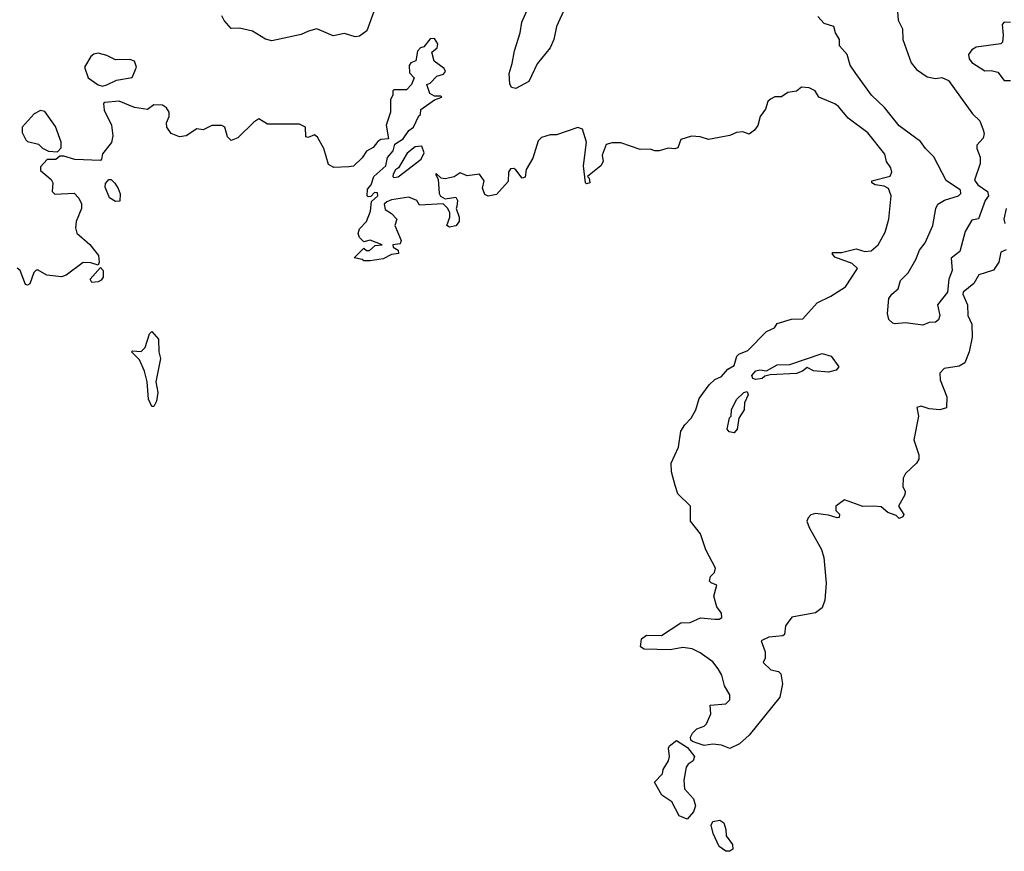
# Model space of a CAD drawing. Extents: x 2293830 to 2387798, y 66850 to 233222.
# Tile 69 of 192: x 2330188 to 2334786, y 171702 to 175587. Entities that reach past the tile are written whole.
import ezdxf

# ---------------------------------------------------------------- set-up
doc = ezdxf.new("R2010")
doc.units = 0

msp = doc.modelspace()

# ---------------------------------------------------------------- linework, layer by layer
at = {"layer": '0CON05XD'}
for points in [[(2332735.5, 175644.5), (2332694.3, 175555), (2332682, 175495), (2332666, 175455), (2332605, 175381.2), (2332565, 175298), (2332505, 175265.8), (2332485, 175270), (2332476.8, 175286.8), (2332473.6, 175335), (2332487.8, 175382.2), (2332498.3, 175441.7), (2332525.5, 175525), (2332532.5, 175575), (2332571.1, 175658.9)], [(2331842.5, 175625), (2331808.6, 175535), (2331775, 175509.4), (2331755, 175506.9), (2331705, 175521.9), (2331651.7, 175511.7), (2331575, 175544), (2331536.9, 175533.1), (2331502.7, 175517.3), (2331365, 175488), (2331335.8, 175495.8), (2331275, 175534), (2331215, 175546.9), (2331175, 175545.5), (2331143.1, 175583.1), (2331132.5, 175605)], [(2334286.9, 175625), (2334291.1, 175585), (2334310, 175545), (2334312, 175495), (2334351.2, 175385), (2334376.7, 175355), (2334425, 175320), (2334465, 175312.5), (2334495, 175317.5), (2334525, 175302.5), (2334637.1, 175147.1), (2334671.2, 175115), (2334687.5, 175072.5), (2334692.5, 175055), (2334687, 175033), (2334658.3, 175001.7), (2334657.5, 174985), (2334673.3, 174945), (2334673.3, 174915), (2334647, 174837), (2334662.5, 174815), (2334707.5, 174785), (2334712, 174765), (2334697.2, 174742.8), (2334665, 174657.5), (2334635, 174650), (2334602.9, 174597.1), (2334578.6, 174505), (2334537.3, 174472.7), (2334542.7, 174415), (2334526.5, 174375), (2334521.2, 174315), (2334474, 174255), (2334485.7, 174205), (2334478, 174185), (2334465, 174174), (2334435, 174172), (2334405, 174160.6), (2334325, 174171.2), (2334277, 174167), (2334265, 174170), (2334247, 174187), (2334240, 174215), (2334246.7, 174285), (2334260, 174305), (2334290.5, 174329.5), (2334301.7, 174368.3), (2334336.7, 174405), (2334372.7, 174467.3), (2334389.7, 174510.3), (2334416.9, 174545), (2334452.5, 174625), (2334465.8, 174705), (2334476, 174725), (2334506.2, 174743.8), (2334572.5, 174765), (2334582.5, 174775), (2334580.7, 174790.7), (2334515, 174836.2), (2334457, 174947), (2334417.5, 174985), (2334395, 175018), (2334295, 175090.6), (2334227.2, 175177.2), (2334165.7, 175235), (2334091.9, 175335), (2334065.8, 175375), (2334052, 175425), (2334016.7, 175465), (2334016.7, 175495), (2333997.5, 175525), (2333990, 175555), (2333945, 175570), (2333915, 175602.5)], [(2334815, 175573.8), (2334785, 175576.2), (2334776.2, 175565), (2334781.2, 175515), (2334777.5, 175482.5), (2334770, 175475), (2334655, 175458.8), (2334635, 175446.2), (2334618.8, 175425), (2334621.2, 175405), (2334635, 175386.7), (2334695, 175347.5), (2334725, 175350), (2334755, 175342.5), (2334785, 175302.5), (2334815, 175302.5)], [(2333153.8, 174973.8), (2333133, 174983), (2333085, 174981.2), (2332995, 175012.5), (2332955, 175012), (2332926.4, 175003.6), (2332907.5, 174955), (2332912.5, 174925), (2332902.5, 174905), (2332840, 174855), (2332847, 174847), (2332850, 174825), (2332835, 174820), (2332830, 174825), (2332821.2, 174905), (2332835.7, 175015), (2332815.6, 175075.6), (2332795, 175084), (2332695, 175050), (2332665, 175050), (2332625, 175036.7), (2332609.3, 175020.7), (2332585, 174940), (2332553, 174887), (2332548.3, 174851.7), (2332535, 174847.5), (2332505.7, 174885.7), (2332495, 174892.5), (2332480, 174890), (2332471.2, 174875), (2332469.1, 174830.9), (2332415, 174770), (2332375, 174763.3), (2332360.5, 174770.5), (2332349.7, 174799.7), (2332356.7, 174835), (2332335, 174866), (2332277, 174857), (2332245, 174872.5), (2332217.7, 174852.3), (2332175, 174843.3), (2332156.7, 174846.7), (2332135, 174867.5), (2332130, 174865), (2332142.5, 174842.5), (2332146.2, 174775), (2332152.7, 174762.7), (2332175, 174750), (2332225, 174757.5), (2332233, 174743), (2332228.8, 174715), (2332226.2, 174705), (2332240, 174665), (2332240, 174645), (2332225, 174623.8), (2332195, 174617.5), (2332182.5, 174625), (2332196.7, 174665), (2332196.4, 174686.4), (2332186.4, 174706.4), (2332166.4, 174726.4), (2332055, 174720), (2332043, 174743), (2332005, 174757.5), (2331923.8, 174746.2), (2331903, 174737), (2331890, 174725), (2331895, 174700), (2331925, 174682.5), (2331950, 174655), (2331940, 174625), (2331970, 174555), (2331965, 174540), (2331930, 174535), (2331932.5, 174525), (2331955, 174510), (2331957.5, 174495), (2331925, 174490), (2331885, 174470), (2331825, 174460), (2331795, 174460), (2331787, 174467), (2331750, 174475), (2331795, 174520), (2331808.3, 174508.3), (2331821.7, 174508.3), (2331848.3, 174531.7), (2331880, 174535), (2331825, 174556.7), (2331795, 174550), (2331775, 174570), (2331768.3, 174588.3), (2331775, 174610), (2331807.5, 174645), (2331827, 174693), (2331831.7, 174738.3), (2331860, 174765), (2331858.3, 174778.3), (2331845, 174780), (2331828.3, 174761.7), (2331815, 174760), (2331810, 174765), (2331812.5, 174795), (2331830, 174815), (2331842.5, 174855), (2331897.5, 174905), (2331906.4, 174943.6), (2331932.5, 174975), (2331940, 175005), (2331979.5, 175030.5), (2332005, 175070), (2332027.5, 175085), (2332051.7, 175138.3), (2332060, 175145), (2332061.7, 175168.3), (2332125, 175212.5), (2332160, 175225), (2332155, 175230), (2332125, 175230), (2332103, 175243), (2332090, 175285), (2332105, 175290), (2332136.4, 175323.6), (2332167.1, 175332.9), (2332176.2, 175345), (2332169.7, 175359.7), (2332124.1, 175394.1), (2332112.5, 175435), (2332137.5, 175455), (2332140, 175475), (2332125, 175500), (2332105, 175497.5), (2332075, 175460), (2332060, 175455), (2332045, 175440), (2332037.5, 175395), (2332014.2, 175385.8), (2332006.1, 175373.9), (2332008.3, 175338.3), (2332030, 175315), (2332017.5, 175285), (2331995, 175260), (2331935, 175260), (2331930, 175255), (2331930, 175235), (2331920, 175215), (2331920, 175155), (2331900, 175095), (2331910, 175030), (2331875, 175026.7), (2331861.2, 175018.8), (2331839.5, 174990.5), (2331807.3, 174972.7), (2331787.7, 174942.3), (2331746.4, 174903.6), (2331725, 174900), (2331655, 174896.7), (2331630.7, 174910.7), (2331608.8, 174985), (2331578.3, 175038.3), (2331565, 175050), (2331535, 175037.5), (2331525, 175040), (2331523.3, 175085), (2331495, 175098.8), (2331345, 175098.8), (2331305, 175123.3), (2331281.7, 175108.3), (2331207.5, 175035), (2331175, 175023.3), (2331159.3, 175039.3), (2331146.7, 175085), (2331132.3, 175092.3), (2331085, 175093.3), (2331045, 175072.5), (2331015, 175077.5), (2330965.6, 175044.4), (2330935, 175040.5), (2330895, 175055.8), (2330875.8, 175085), (2330874.3, 175105.7), (2330886.9, 175135), (2330885.6, 175155), (2330874.3, 175175), (2330855, 175187.5), (2330815, 175188.8), (2330785, 175167.5), (2330725, 175176.7), (2330653, 175207), (2330585, 175200), (2330580, 175195), (2330583.3, 175165), (2330617.5, 175095), (2330622.5, 175045), (2330617, 175013), (2330575, 174960), (2330570, 174935), (2330565, 174930), (2330445, 174933.3), (2330395, 174950), (2330375, 174950), (2330356.4, 174933.6), (2330316.4, 174933.6), (2330285, 174900), (2330285, 174882.5), (2330335, 174840), (2330342.5, 174825), (2330340, 174785), (2330351.7, 174771.7), (2330443, 174777), (2330463.6, 174753.6), (2330476.4, 174726.4), (2330476.7, 174705), (2330452.5, 174645), (2330449.2, 174615), (2330455, 174590), (2330515, 174537.5), (2330556, 174486), (2330560, 174455), (2330555, 174440), (2330520.8, 174450.8), (2330485, 174452.5), (2330405, 174394), (2330384.1, 174385.9), (2330315, 174394), (2330275, 174417.5), (2330265, 174417.5), (2330253.8, 174406.2), (2330236.1, 174353.9), (2330225, 174347.5), (2330215, 174350), (2330190, 174415), (2330176.1, 174426.1)], [(2330575, 175276.7), (2330595, 175282.5), (2330640, 175305), (2330713, 175317), (2330733.3, 175365), (2330723.9, 175393.9), (2330701.7, 175401.7), (2330635, 175399.2), (2330595, 175420), (2330555, 175430), (2330535, 175426), (2330520, 175415), (2330490, 175365), (2330507.5, 175315), (2330555, 175283.3), (2330575, 175276.7)], [(2334795, 174512.5), (2334769.3, 174500.7), (2334760, 174455), (2334735, 174416.7), (2334667.5, 174395), (2334643.3, 174355), (2334594.2, 174315), (2334593.1, 174305), (2334614.5, 174255), (2334615.8, 174205), (2334634, 174165), (2334635.9, 174104.1), (2334622, 174035), (2334601.2, 173985), (2334575, 173968.9), (2334505, 173957.3), (2334485, 173936.2), (2334485.8, 173904.2), (2334517.5, 173825), (2334515.9, 173774.1), (2334485, 173764), (2334435, 173769.2), (2334398.3, 173781.7), (2334377.5, 173775), (2334385.8, 173735), (2334364.2, 173625), (2334386.2, 173555), (2334386.2, 173535), (2334376, 173515), (2334325, 173466.7), (2334313.3, 173445), (2334312.5, 173405), (2334322.5, 173385), (2334321.7, 173368.3), (2334292.5, 173315), (2334316.4, 173276.4), (2334312.5, 173265), (2334295, 173257.5), (2334280.7, 173270.7), (2334242.5, 173285), (2334211.2, 173311.2), (2334175.9, 173314.1), (2334125, 173312.5), (2334040, 173345), (2334000, 173315), (2334000, 173295), (2334017, 173277), (2334015, 173262.5), (2334005, 173260), (2333965, 173273.3), (2333905, 173281.2), (2333882.5, 173275), (2333869.3, 173260.7), (2333863.8, 173245), (2333874, 173215), (2333931.7, 173111.7), (2333942.5, 173075), (2333954.3, 172955), (2333948.6, 172875), (2333935, 172840), (2333905, 172816.2), (2333794.1, 172795.9), (2333764.4, 172755), (2333758.8, 172715), (2333751.4, 172708.6), (2333687.1, 172702.9), (2333650, 172685), (2333670, 172635), (2333670, 172605), (2333660, 172585), (2333695, 172550), (2333731.7, 172541.7), (2333741.7, 172531.7), (2333750, 172485), (2333737.7, 172422.3), (2333593.8, 172245), (2333550, 172205), (2333505, 172182.5), (2333465, 172198.8), (2333425, 172202.5), (2333385, 172197.5), (2333356.7, 172206.7), (2333330, 172215), (2333321.7, 172221.7), (2333320, 172235), (2333330, 172255), (2333350, 172275), (2333385, 172286.7), (2333395, 172297.5), (2333416.2, 172345), (2333412.5, 172385), (2333485, 172391.2), (2333505, 172410), (2333503.9, 172433.9), (2333478.8, 172475), (2333466.7, 172525), (2333450, 172555), (2333425, 172587.5), (2333365, 172630), (2333328, 172648), (2333285, 172654), (2333225, 172644), (2333105, 172646.2), (2333087, 172657), (2333091.2, 172695), (2333115, 172712), (2333185, 172710), (2333275, 172770), (2333319.3, 172770.7), (2333367, 172793), (2333435, 172786.7), (2333455, 172787.5), (2333467.5, 172795), (2333466, 172815), (2333443.8, 172845), (2333430, 172895), (2333443.3, 172945), (2333416.4, 172956.4), (2333410, 172965), (2333413.8, 172986.2), (2333432.5, 173005), (2333436.7, 173025), (2333391.5, 173111.5), (2333367.5, 173185), (2333320.5, 173245), (2333320.8, 173315), (2333262.1, 173372.1), (2333248.8, 173411.2), (2333232.5, 173475), (2333230, 173515), (2333265, 173590), (2333275.7, 173665), (2333294.2, 173695), (2333324.2, 173725), (2333345.4, 173764.6), (2333361.7, 173818.3), (2333407.9, 173882.1), (2333435, 173905.8), (2333465, 173920.8), (2333495.5, 173954.5), (2333525, 173972.5), (2333536.7, 174015), (2333545.7, 174024.3), (2333587.9, 174042.1), (2333675, 174130), (2333713, 174147), (2333725, 174167.5), (2333791.7, 174188.3), (2333845, 174190), (2333912.5, 174265), (2333976.7, 174295), (2334045, 174340), (2334100, 174425), (2334075, 174447.5), (2333995, 174477.5), (2333982.5, 174495), (2333985, 174500), (2334025, 174500), (2334095, 174517.1), (2334135, 174504.6), (2334165, 174507.8), (2334196.9, 174535), (2334229.4, 174595), (2334247.5, 174655), (2334256.9, 174765), (2334245, 174798.8), (2334225, 174808.8), (2334183.3, 174815), (2334167.5, 174825), (2334167.5, 174835), (2334253.3, 174856.7), (2334261.2, 174875), (2334256.2, 174895), (2334236.2, 174925), (2334228.7, 174958.7), (2334148.7, 175058.7), (2334057.6, 175127.6), (2334011.7, 175181.7), (2333994.3, 175194.3), (2333920, 175225), (2333902.5, 175255), (2333875, 175268.8), (2333838.3, 175271.7), (2333815, 175252.5), (2333775, 175246.7), (2333745, 175227.5), (2333715, 175226.7), (2333693.9, 175216.1), (2333682.5, 175205), (2333670.7, 175169.3), (2333646, 175135), (2333635, 175092.5), (2333619.5, 175070.5), (2333595, 175052.5), (2333565, 175062.5), (2333535, 175060), (2333505, 175046.2), (2333405, 175026.7), (2333365, 175040), (2333325, 175043.8), (2333275, 175027.5), (2333261.7, 174988.3), (2333246.7, 174983.3), (2333217, 174987), (2333175, 174973.8), (2333153.8, 174973.8)], [(2330365, 174970), (2330381.7, 174988.3), (2330382.5, 175015), (2330355, 175087.5), (2330305, 175157.5), (2330285, 175162.5), (2330255, 175147.5), (2330200, 175085), (2330200.3, 175060.3), (2330216.4, 175026.4), (2330225, 175017.5), (2330276.1, 175006.1), (2330295, 174987.5), (2330323, 174973), (2330365, 174970)], [(2331935, 174850), (2331955, 174852.5), (2332062.5, 174935), (2332076.7, 174965), (2332066.2, 174996.2), (2332035, 174993.3), (2331997, 174963), (2331957.5, 174895), (2331943.6, 174886.4), (2331932.5, 174865), (2331930, 174855), (2331935, 174850)], [(2330635, 174737.5), (2330607.5, 174755), (2330587.5, 174805), (2330588.3, 174821.7), (2330605, 174840), (2330615, 174840), (2330633, 174823), (2330648.3, 174798.3), (2330657, 174773), (2330655, 174740), (2330635, 174737.5)], [(2334794, 174705), (2334784, 174655), (2334788.8, 174635)], [(2330525, 174360), (2330517.5, 174375), (2330565, 174430), (2330577.5, 174415), (2330577.5, 174385), (2330569.3, 174370.7), (2330555, 174362.5), (2330525, 174360)], [(2330815, 173780), (2330805, 173780), (2330790, 173815), (2330783.8, 173895), (2330771.2, 173945), (2330747.9, 173997.9), (2330710, 174035), (2330715, 174040), (2330755, 174037.5), (2330773.6, 174056.4), (2330795, 174120), (2330805, 174130), (2330836, 174095), (2330837.1, 174035), (2330845.8, 174005), (2330823.3, 173895), (2330832.5, 173845), (2330826.7, 173805), (2330815, 173780)], [(2333625, 173906), (2333611.4, 173911.4), (2333607.1, 173925), (2333625, 173947.3), (2333645, 173951.4), (2333675, 173946.7), (2333725, 173974.2), (2333785, 173976.2), (2333935, 174027.5), (2333978, 174015), (2334013.3, 173965), (2334000.7, 173949.3), (2333965, 173940), (2333895, 173946.2), (2333865, 173962.5), (2333843.3, 173945), (2333815, 173934.2), (2333692, 173928), (2333667.7, 173922.3), (2333655, 173911.2), (2333625, 173906)], [(2333525, 173658), (2333501.7, 173661.7), (2333491.2, 173675), (2333503, 173727), (2333510, 173735), (2333512.5, 173765), (2333535, 173812.5), (2333570, 173845), (2333585, 173850), (2333590, 173835), (2333572.5, 173797.5), (2333570.8, 173765), (2333546.7, 173725), (2333537.8, 173675), (2333525, 173658)], [(2333305, 171852.5), (2333268.3, 171868.3), (2333234.1, 171934.1), (2333186.7, 171965), (2333152.5, 172025), (2333190, 172065), (2333192.5, 172085), (2333217.5, 172125), (2333222.5, 172145), (2333217.5, 172185), (2333222.5, 172195), (2333255, 172220), (2333306.7, 172186.7), (2333340, 172145), (2333332.5, 172125), (2333310, 172110), (2333300, 172095), (2333288.8, 172035), (2333293.3, 171995), (2333335, 171947.5), (2333343.3, 171915), (2333335, 171887.5), (2333305, 171852.5)], [(2333505, 171702.5), (2333485, 171703.8), (2333454, 171725), (2333426.7, 171785), (2333417.5, 171825), (2333425, 171842.5), (2333458.3, 171848.3), (2333476.7, 171835), (2333486.2, 171805), (2333487.5, 171775), (2333516, 171735), (2333518, 171712), (2333505, 171702.5)]]:
    msp.add_lwpolyline(points, dxfattribs=at)

doc.saveas('drawing.dxf')
